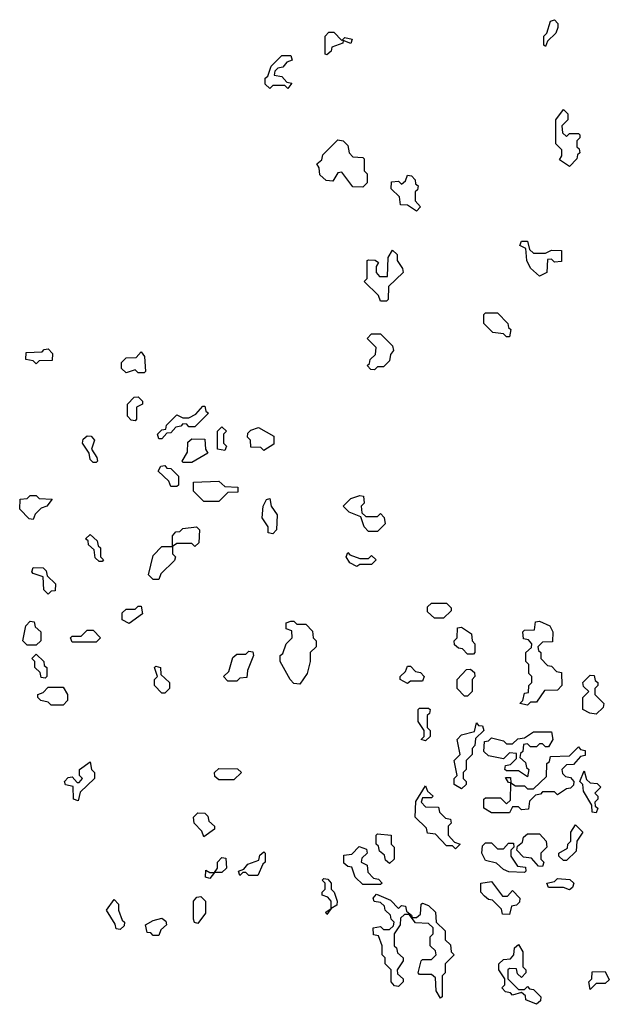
# Model space of a CAD drawing. Extents: x 2494118 to 2687960, y 757339 to 915227.
# Tile 186 of 256: x 2659570 to 2661538, y 786560 to 789850. Entities that reach past the tile are written whole.
import ezdxf

# ---------------------------------------------------------------- set-up
doc = ezdxf.new("R2010")
doc.units = 0

msp = doc.modelspace()

# ---------------------------------------------------------------- linework, layer by layer
at = {"layer": '0CON20XD'}
for points in [[(2661325, 789760), (2661320, 789765), (2661320, 789795), (2661330, 789805), (2661342.5, 789845), (2661355, 789850), (2661367, 789837), (2661366.4, 789823.6), (2661360, 789805), (2661331.7, 789778.3), (2661325, 789760)], [(2660595, 789732.5), (2660590, 789735), (2660590, 789795), (2660601.7, 789808.3), (2660618.3, 789808.3), (2660645, 789780), (2660655, 789790), (2660680, 789785), (2660675, 789770), (2660650, 789780), (2660648.3, 789771.7), (2660611.7, 789758.3), (2660610, 789745), (2660595, 789732.5)], [(2660465, 789620), (2660455, 789630), (2660415, 789630), (2660405, 789620), (2660390, 789635), (2660390, 789655), (2660398.3, 789661.7), (2660410, 789695), (2660445, 789730), (2660475, 789730), (2660480, 789715), (2660461.7, 789708.3), (2660448.3, 789691.7), (2660431.7, 789688.3), (2660421.7, 789678.3), (2660420, 789665), (2660445, 789660), (2660461.7, 789641.7), (2660478.3, 789638.3), (2660465, 789620)], [(2661405, 789360), (2661371.7, 789381.7), (2661380, 789395), (2661380, 789415), (2661360, 789435), (2661360, 789515), (2661385, 789550), (2661400, 789535), (2661400, 789515), (2661380, 789495), (2661381.7, 789471.7), (2661395, 789460), (2661405, 789470), (2661435, 789470), (2661440, 789465), (2661440, 789455), (2661430, 789445), (2661430, 789425), (2661438.3, 789418.3), (2661440, 789405), (2661431.7, 789398.3), (2661430, 789385), (2661405, 789360)], [(2660715, 789290), (2660681.7, 789291.7), (2660645, 789340), (2660631.7, 789338.3), (2660615, 789310), (2660593, 789313), (2660571.7, 789331.7), (2660570, 789355), (2660561.7, 789368.3), (2660578.3, 789381.7), (2660581.7, 789398.3), (2660631.7, 789448.3), (2660650, 789445), (2660665, 789430), (2660670, 789405), (2660681.7, 789391.7), (2660715, 789390), (2660720, 789385), (2660720, 789345), (2660730, 789335), (2660730, 789305), (2660715, 789290)], [(2660895, 789210), (2660865, 789230), (2660841.7, 789231.7), (2660838.3, 789258.3), (2660810, 789285), (2660811.7, 789308.3), (2660835, 789310), (2660845, 789300), (2660858.3, 789311.7), (2660865, 789330), (2660878.3, 789328.3), (2660890, 789315), (2660891.7, 789301.7), (2660900, 789295), (2660898.3, 789281.7), (2660890, 789275), (2660890, 789245), (2660907.5, 789225), (2660895, 789210)], [(2661305, 788992.5), (2661275, 789020), (2661262.5, 789045), (2661260, 789085), (2661240, 789095), (2661245, 789110), (2661265, 789110), (2661271.7, 789081.7), (2661285, 789070), (2661325, 789070), (2661345, 789080), (2661378.3, 789078.3), (2661378.3, 789041.7), (2661355, 789040), (2661345, 789050), (2661331.7, 789048.3), (2661330, 789005), (2661305, 788992.5)], [(2660795, 788910), (2660775, 788910), (2660768.3, 788928.3), (2660720, 788975), (2660730, 788985), (2660730, 789045), (2660735, 789047.5), (2660757, 789047), (2660768.3, 789038.3), (2660760, 789025), (2660760, 789005), (2660771.7, 788991.7), (2660798.3, 788991.7), (2660800, 789055), (2660815, 789080), (2660830, 789065), (2660830, 789045), (2660848.3, 789018.3), (2660850, 789005), (2660801.7, 788958.3), (2660800, 788915), (2660795, 788910)], [(2661205, 788790), (2661195, 788790), (2661185, 788800), (2661150, 788805), (2661120, 788835), (2661120, 788865), (2661125, 788870), (2661165, 788870), (2661200, 788835), (2661201.7, 788821.7), (2661210, 788815), (2661205, 788790)], [(2660755, 788680), (2660741.7, 788681.7), (2660730, 788695), (2660738.3, 788701.7), (2660740, 788715), (2660758.3, 788731.7), (2660760, 788755), (2660730, 788785), (2660745, 788800), (2660775, 788800), (2660815, 788760), (2660817.5, 788745), (2660808.3, 788731.7), (2660805, 788710), (2660785, 788690), (2660765, 788690), (2660755, 788680)], [(2659625, 788700), (2659615, 788710), (2659590, 788715), (2659591.7, 788738.3), (2659645, 788740), (2659651.7, 788748.3), (2659665, 788750), (2659680, 788735), (2659678.3, 788711.7), (2659635, 788710), (2659625, 788700)], [(2659985, 788670), (2659965, 788670), (2659955, 788680), (2659925, 788670), (2659910, 788685), (2659910, 788705), (2659925, 788720), (2659958.3, 788721.7), (2659975, 788740), (2659986.7, 788725), (2659990, 788675), (2659985, 788670)], [(2659955, 788510), (2659941.7, 788511.7), (2659930, 788525), (2659930, 788565), (2659951.7, 788588.3), (2659965, 788590), (2659980, 788575), (2659980, 788565), (2659960, 788555), (2659960, 788515), (2659955, 788510)], [(2660045, 788450), (2660035, 788450), (2660030, 788465), (2660045, 788480), (2660058.3, 788481.7), (2660060, 788495), (2660095, 788530), (2660115, 788520), (2660135, 788520), (2660158.3, 788531.7), (2660181.7, 788558.3), (2660188.3, 788558.3), (2660191.7, 788541.7), (2660200, 788535), (2660155, 788490), (2660135, 788490), (2660128.3, 788498.3), (2660115, 788500), (2660108.3, 788491.7), (2660091.7, 788488.3), (2660075, 788470), (2660061.7, 788468.3), (2660045, 788450)], [(2660255, 788410), (2660230, 788415), (2660230, 788475), (2660245, 788490), (2660260, 788475), (2660250, 788465), (2660250, 788435), (2660260, 788425), (2660255, 788410)], [(2660385, 788410), (2660375, 788420), (2660341.7, 788421.7), (2660340, 788445), (2660330, 788455), (2660331.7, 788468.3), (2660341.7, 788478.3), (2660367, 788487), (2660418.3, 788458.3), (2660418.3, 788431.7), (2660385, 788410)], [(2659825, 788370), (2659815, 788370), (2659805, 788380), (2659801.7, 788401.7), (2659780, 788435), (2659781.7, 788448.3), (2659795, 788460), (2659808.3, 788458.3), (2659820, 788445), (2659810, 788415), (2659827, 788387), (2659830, 788375), (2659825, 788370)], [(2660145, 788370), (2660115, 788370), (2660112.5, 788375), (2660130, 788405), (2660131.7, 788438.3), (2660145, 788450), (2660188.3, 788448.3), (2660190, 788415), (2660198.3, 788401.7), (2660145, 788370)], [(2660095, 788290), (2660075, 788290), (2660068.3, 788308.3), (2660031.7, 788341.7), (2660041.7, 788358.3), (2660055, 788360), (2660061.7, 788351.7), (2660075, 788350), (2660100, 788325), (2660100, 788295), (2660095, 788290)], [(2660235, 788240), (2660185, 788240), (2660150, 788275), (2660150, 788305), (2660235, 788307.5), (2660255, 788290), (2660298.3, 788288.3), (2660298.3, 788271.7), (2660265, 788270), (2660235, 788240)], [(2659615, 788180), (2659601.7, 788181.7), (2659570, 788215), (2659571.7, 788248.3), (2659595, 788250), (2659605, 788260), (2659625, 788260), (2659635, 788250), (2659678.3, 788248.3), (2659660, 788225), (2659641.7, 788218.3), (2659621.7, 788198.3), (2659615, 788180)], [(2660765, 788140), (2660735, 788140), (2660720, 788155), (2660708.3, 788188.3), (2660670, 788205), (2660650, 788225), (2660675, 788250), (2660705, 788260), (2660718.3, 788258.3), (2660720, 788235), (2660710, 788225), (2660711.7, 788201.7), (2660725, 788190), (2660765, 788190), (2660775, 788200), (2660787, 788187), (2660790, 788165), (2660765, 788140)], [(2660415, 788132.5), (2660400, 788135), (2660400, 788155), (2660380, 788185), (2660382.5, 788225), (2660393.6, 788246.4), (2660405, 788250), (2660410, 788225), (2660430, 788195), (2660427.5, 788145), (2660415, 788132.5)], [(2660035, 787980), (2660015, 787980), (2660000, 787995), (2660015, 788060), (2660045, 788090), (2660080, 788090), (2660080, 788125), (2660091.7, 788138.3), (2660105, 788140), (2660115, 788150), (2660160, 788155), (2660170, 788145), (2660168.3, 788101.7), (2660155, 788090), (2660145, 788100), (2660095, 788100), (2660080, 788090), (2660080, 788065), (2660090, 788055), (2660087, 788043), (2660041.7, 787998.3), (2660035, 787980)], [(2659845, 788040), (2659835, 788040), (2659821.7, 788051.7), (2659818.3, 788078.3), (2659800, 788095), (2659798.3, 788108.3), (2659790, 788115), (2659805, 788130), (2659828.3, 788108.3), (2659831.7, 788091.7), (2659840, 788085), (2659840, 788055), (2659850, 788045), (2659845, 788040)], [(2660695, 788022.5), (2660672.5, 788035), (2660660, 788055), (2660665, 788070), (2660671.7, 788061.7), (2660705, 788050), (2660735, 788050), (2660745, 788060), (2660760, 788045), (2660745, 788030), (2660705, 788030), (2660695, 788022.5)], [(2659665, 787930), (2659650, 787945), (2659648.3, 787988.3), (2659615, 788000), (2659610, 788005), (2659615, 788020), (2659648.3, 788018.3), (2659658.3, 788008.3), (2659661.7, 787991.7), (2659690, 787965), (2659688.3, 787941.7), (2659675, 787940), (2659665, 787930)], [(2659935, 787832.5), (2659912.5, 787845), (2659911.7, 787868.3), (2659925, 787880), (2659955, 787880), (2659965, 787890), (2659975, 787890), (2659980, 787865), (2659935, 787832.5)], [(2660985, 787850), (2660955, 787850), (2660931.7, 787871.7), (2660931.7, 787888.3), (2660945, 787900), (2660995, 787900), (2661010, 787885), (2661010, 787875), (2660985, 787850)], [(2659625, 787760), (2659595, 787760), (2659580, 787775), (2659590, 787825), (2659605, 787840), (2659618.3, 787838.3), (2659621.7, 787821.7), (2659640, 787805), (2659640, 787775), (2659625, 787760)], [(2660505, 787630), (2660485, 787632.5), (2660472.5, 787645), (2660440, 787705), (2660440, 787725), (2660448.3, 787731.7), (2660460, 787765), (2660480, 787785), (2660478.3, 787808.3), (2660460, 787815), (2660460, 787835), (2660475, 787840), (2660485, 787840), (2660495, 787830), (2660525, 787830), (2660547, 787807), (2660550, 787785), (2660560, 787775), (2660560, 787755), (2660540, 787735), (2660540, 787705), (2660530, 787665), (2660505, 787630)], [(2661265, 787560), (2661240, 787565), (2661250, 787575), (2661255, 787600), (2661268.3, 787601.7), (2661270, 787625), (2661280, 787635), (2661280, 787655), (2661270, 787665), (2661270, 787695), (2661260, 787705), (2661260, 787735), (2661278.3, 787751.7), (2661280, 787765), (2661268.3, 787778.3), (2661251.7, 787781.7), (2661250, 787805), (2661255, 787810), (2661288.3, 787811.7), (2661291.7, 787838.3), (2661305, 787840), (2661340, 787825), (2661350, 787805), (2661348.3, 787771.7), (2661315, 787770), (2661300, 787755), (2661301.7, 787741.7), (2661310, 787735), (2661310, 787715), (2661331.7, 787691.7), (2661345, 787690), (2661361.7, 787671.7), (2661378.3, 787668.3), (2661380, 787625), (2661365, 787610), (2661321.7, 787608.3), (2661295, 787570), (2661275, 787570), (2661265, 787560)], [(2659825, 787770), (2659745, 787770), (2659740, 787785), (2659745, 787790), (2659775, 787790), (2659795, 787810), (2659815, 787810), (2659840, 787785), (2659825, 787770)], [(2661085, 787730), (2661065, 787730), (2661048.3, 787748.3), (2661035, 787750), (2661021.7, 787761.7), (2661020, 787775), (2661030, 787785), (2661031.7, 787818.3), (2661045, 787820), (2661078.3, 787798.3), (2661080, 787775), (2661090, 787765), (2661090, 787735), (2661085, 787730)], [(2659655, 787650), (2659641.7, 787651.7), (2659638.3, 787668.3), (2659620, 787685), (2659620, 787705), (2659610, 787715), (2659625, 787730), (2659650, 787705), (2659651.7, 787691.7), (2659660, 787685), (2659660, 787655), (2659655, 787650)], [(2660295, 787640), (2660265, 787640), (2660250, 787655), (2660268.3, 787671.7), (2660281.7, 787718.3), (2660295, 787730), (2660325, 787730), (2660335, 787740), (2660348.3, 787738.3), (2660350, 787725), (2660330, 787675), (2660328.3, 787651.7), (2660305, 787650), (2660295, 787640)], [(2660055, 787600), (2660045, 787600), (2660020, 787625), (2660020, 787645), (2660030, 787655), (2660020, 787685), (2660025, 787690), (2660040, 787685), (2660041.7, 787661.7), (2660070, 787635), (2660070, 787615), (2660055, 787600)], [(2660865, 787632.5), (2660840, 787645), (2660840, 787655), (2660858.3, 787671.7), (2660865, 787690), (2660875, 787690), (2660891.7, 787671.7), (2660908.3, 787668.3), (2660920, 787655), (2660915, 787640), (2660875, 787640), (2660865, 787632.5)], [(2661065, 787590), (2661055, 787590), (2661030, 787615), (2661030, 787645), (2661061.7, 787678.3), (2661075, 787680), (2661088.3, 787668.3), (2661090, 787655), (2661080, 787645), (2661080, 787605), (2661065, 787590)], [(2661495, 787530), (2661473, 787533), (2661450, 787545), (2661450, 787585), (2661470, 787605), (2661451.7, 787621.7), (2661450, 787635), (2661475, 787660), (2661488.3, 787658.3), (2661491.7, 787641.7), (2661500, 787635), (2661500, 787625), (2661490, 787615), (2661490, 787595), (2661520, 787565), (2661518.3, 787551.7), (2661495, 787530)], [(2659715, 787560), (2659675, 787560), (2659665, 787570), (2659640, 787575), (2659630, 787585), (2659630, 787595), (2659648.3, 787601.7), (2659665, 787620), (2659715, 787620), (2659730, 787595), (2659730, 787575), (2659715, 787560)], [(2660925, 787440), (2660910, 787445), (2660920, 787455), (2660920, 787475), (2660900, 787505), (2660900, 787545), (2660905, 787550), (2660935, 787550), (2660940, 787545), (2660938.3, 787531.7), (2660930, 787525), (2660930, 787485), (2660940, 787475), (2660940, 787455), (2660925, 787440)], [(2661045, 787280), (2661020, 787295), (2661020, 787315), (2661030, 787325), (2661020, 787375), (2661040, 787395), (2661030, 787445), (2661045, 787460), (2661088.3, 787471.7), (2661095, 787500), (2661101.7, 787491.7), (2661115, 787490), (2661120, 787475), (2661091.7, 787448.3), (2661090, 787425), (2661080, 787415), (2661080, 787395), (2661060, 787375), (2661060, 787345), (2661050, 787335), (2661050, 787315), (2661060, 787305), (2661060, 787295), (2661045, 787280)], [(2661265, 787320), (2661235, 787340), (2661195, 787340), (2661190, 787345), (2661191.7, 787358.3), (2661208.3, 787361.7), (2661228.3, 787381.7), (2661228.3, 787398.3), (2661205, 787400), (2661185, 787380), (2661135, 787390), (2661120, 787405), (2661121.7, 787438.3), (2661135, 787440), (2661145, 787450), (2661185, 787440), (2661195, 787430), (2661215, 787430), (2661233, 787447), (2661255, 787450), (2661285, 787470), (2661345, 787470), (2661350, 787445), (2661335, 787420), (2661325, 787420), (2661315, 787430), (2661305, 787430), (2661295, 787420), (2661275, 787420), (2661265, 787430), (2661251.7, 787428.3), (2661250, 787405), (2661241.7, 787398.3), (2661240, 787385), (2661258.3, 787368.3), (2661261.7, 787351.7), (2661270, 787345), (2661265, 787320)], [(2661205, 787200), (2661145, 787200), (2661120, 787215), (2661120, 787245), (2661125, 787250), (2661175, 787250), (2661195, 787230), (2661208.3, 787241.7), (2661210, 787300), (2661201.7, 787301.7), (2661191.7, 787318.3), (2661208.3, 787318.3), (2661210, 787300), (2661225, 787290), (2661255, 787290), (2661265, 787280), (2661285, 787280), (2661328.3, 787321.7), (2661330, 787365), (2661338.3, 787371.7), (2661341.7, 787388.3), (2661405, 787390), (2661435, 787420), (2661441.7, 787411.7), (2661458.3, 787408.3), (2661458.3, 787391.7), (2661441.7, 787388.3), (2661418.3, 787361.7), (2661395, 787360), (2661380, 787345), (2661381.7, 787331.7), (2661391.7, 787321.7), (2661408.3, 787318.3), (2661420, 787305), (2661418.3, 787291.7), (2661408.3, 787281.7), (2661395, 787280), (2661365, 787260), (2661355, 787270), (2661315, 787270), (2661308.3, 787261.7), (2661291.7, 787258.3), (2661271.7, 787238.3), (2661268.3, 787211.7), (2661245, 787210), (2661235, 787220), (2661215, 787220), (2661205, 787200)], [(2659765, 787240), (2659750, 787245), (2659748.3, 787288.3), (2659723, 787293), (2659720, 787305), (2659731.7, 787318.3), (2659745, 787320), (2659761.7, 787301.7), (2659768.3, 787301.7), (2659780, 787315), (2659770, 787325), (2659770, 787345), (2659805, 787370), (2659810, 787345), (2659820, 787335), (2659820, 787315), (2659771.7, 787268.3), (2659765, 787240)], [(2660285, 787310), (2660235, 787310), (2660221.7, 787321.7), (2660220, 787335), (2660235, 787347.5), (2660297, 787347), (2660310, 787335), (2660285, 787310)], [(2661495, 787200), (2661481.7, 787201.7), (2661480, 787225), (2661451.7, 787271.7), (2661450, 787295), (2661440, 787305), (2661455, 787340), (2661461.7, 787311.7), (2661475, 787300), (2661498.3, 787298.3), (2661510, 787285), (2661490, 787265), (2661500, 787255), (2661500, 787245), (2661490, 787235), (2661491.7, 787221.7), (2661500, 787215), (2661495, 787200)], [(2661025, 787080), (2661015, 787090), (2660995, 787090), (2660958.3, 787128.3), (2660931.7, 787131.7), (2660928.3, 787148.3), (2660890, 787185), (2660892.5, 787237.5), (2660925, 787290), (2660931.7, 787271.7), (2660950, 787255), (2660945, 787250), (2660915, 787250), (2660910, 787235), (2660925, 787220), (2660968.3, 787218.3), (2660971.7, 787201.7), (2660991.7, 787181.7), (2661008.3, 787178.3), (2661010, 787165), (2661000, 787155), (2661000, 787125), (2661021.7, 787101.7), (2661040, 787095), (2661025, 787080)], [(2660185, 787120), (2660178.3, 787138.3), (2660152.5, 787165), (2660150, 787185), (2660165, 787200), (2660188.3, 787198.3), (2660198.3, 787188.3), (2660201.7, 787171.7), (2660220, 787155), (2660220, 787145), (2660185, 787120)], [(2661395, 787040), (2661385, 787040), (2661370, 787055), (2661370, 787065), (2661398.3, 787081.7), (2661400, 787095), (2661410, 787105), (2661410, 787135), (2661425, 787160), (2661450, 787135), (2661430, 787105), (2661428.3, 787071.7), (2661395, 787040)], [(2660805, 787030), (2660791.7, 787041.7), (2660788.3, 787058.3), (2660771.7, 787071.7), (2660768.3, 787088.3), (2660760, 787095), (2660760, 787125), (2660765, 787130), (2660810, 787125), (2660810, 787095), (2660820, 787085), (2660820, 787045), (2660805, 787030)], [(2661255, 787000), (2661203, 787003), (2661185, 787010), (2661161.7, 787031.7), (2661125, 787040), (2661112.5, 787065), (2661115, 787090), (2661125, 787100), (2661145, 787100), (2661165, 787080), (2661185, 787080), (2661201.7, 787098.3), (2661218.3, 787098.3), (2661220, 787085), (2661210, 787075), (2661210, 787055), (2661231.7, 787021.7), (2661258.3, 787018.3), (2661260, 787005), (2661255, 787000)], [(2661315, 787020), (2661301.7, 787021.7), (2661278.3, 787048.3), (2661251.7, 787051.7), (2661230, 787075), (2661231.7, 787088.3), (2661248.3, 787101.7), (2661251.7, 787118.3), (2661265, 787130), (2661305, 787130), (2661327.5, 787105), (2661330, 787085), (2661310, 787065), (2661310, 787045), (2661320, 787035), (2661315, 787020)], [(2660365, 786990), (2660335, 786990), (2660325, 787000), (2660315, 787000), (2660305, 786990), (2660300, 787005), (2660318.3, 787011.7), (2660331.7, 787028.3), (2660368.3, 787041.7), (2660371.7, 787058.3), (2660385, 787070), (2660390, 787065), (2660390, 787035), (2660381.7, 787028.3), (2660365, 786990)], [(2660775, 786960), (2660715, 786960), (2660690, 786985), (2660678.3, 787018.3), (2660665, 787020), (2660651.7, 787031.7), (2660651.7, 787058.3), (2660678.3, 787061.7), (2660703, 787087), (2660728.3, 787078.3), (2660730, 787065), (2660711.7, 787048.3), (2660710, 787035), (2660730, 787025), (2660731.7, 787001.7), (2660751.7, 786981.7), (2660768.3, 786978.3), (2660780, 786965), (2660775, 786960)], [(2660205, 786980), (2660190, 786985), (2660191.7, 787008.3), (2660205, 787000), (2660220, 787000), (2660230, 787015), (2660230, 787035), (2660245, 787050), (2660258.3, 787048.3), (2660260, 787015), (2660245, 787000), (2660220, 787000), (2660205, 786980)], [(2660595, 786860), (2660591.7, 786868.3), (2660610, 786880), (2660610, 786905), (2660598.3, 786918.3), (2660580, 786925), (2660580, 786935), (2660590, 786945), (2660590, 786965), (2660580, 786975), (2660585, 786980), (2660598.3, 786978.3), (2660610, 786965), (2660610, 786945), (2660620, 786935), (2660630, 786905), (2660628.3, 786891.7), (2660610, 786880), (2660595, 786860)], [(2661205, 786860), (2661181.7, 786861.7), (2661178.3, 786878.3), (2661148.3, 786908.3), (2661135, 786910), (2661121.7, 786921.7), (2661110, 786935), (2661110, 786965), (2661145, 786970), (2661181.7, 786921.7), (2661198.3, 786921.7), (2661215, 786940), (2661240, 786915), (2661238.3, 786901.7), (2661228.3, 786891.7), (2661211.7, 786888.3), (2661205, 786860)], [(2661405, 786942.5), (2661385, 786950), (2661335, 786950), (2661330, 786965), (2661355, 786970), (2661365, 786980), (2661407, 786977), (2661420, 786965), (2661415, 786950), (2661405, 786942.5)], [(2659905, 786810), (2659891.7, 786811.7), (2659888.3, 786828.3), (2659860, 786875), (2659885, 786910), (2659900, 786895), (2659900, 786875), (2659911.7, 786841.7), (2659920, 786835), (2659918.3, 786821.7), (2659905, 786810)], [(2660165, 786830), (2660153.6, 786833.6), (2660150, 786845), (2660150, 786905), (2660161.7, 786918.3), (2660175, 786920), (2660190, 786905), (2660190, 786865), (2660165, 786830)], [(2660975, 786580), (2660960, 786605), (2660958.3, 786648.3), (2660945, 786660), (2660905, 786660), (2660900, 786665), (2660910, 786705), (2660915, 786710), (2660945, 786710), (2660960, 786725), (2660958.3, 786738.3), (2660940, 786755), (2660940, 786785), (2660950, 786795), (2660950, 786815), (2660935, 786830), (2660891.7, 786831.7), (2660870, 786860), (2660855, 786860), (2660841.7, 786848.3), (2660840, 786825), (2660820, 786795), (2660820, 786755), (2660828.3, 786748.3), (2660831.7, 786731.7), (2660850, 786715), (2660850, 786705), (2660830, 786675), (2660831.7, 786661.7), (2660850, 786645), (2660850, 786635), (2660835, 786620), (2660821.7, 786621.7), (2660810, 786635), (2660810, 786675), (2660790, 786695), (2660790, 786715), (2660780, 786725), (2660780, 786755), (2660768.3, 786788.3), (2660751.7, 786791.7), (2660750, 786815), (2660775, 786820), (2660785, 786810), (2660805, 786810), (2660818.3, 786821.7), (2660820, 786835), (2660810, 786845), (2660808.3, 786858.3), (2660790, 786875), (2660788.3, 786888.3), (2660775, 786900), (2660753, 786903), (2660750, 786915), (2660761.7, 786928.3), (2660808.3, 786908.3), (2660835, 786880), (2660845, 786890), (2660858.3, 786888.3), (2660861.7, 786871.7), (2660878.3, 786858.3), (2660880, 786850), (2660895, 786850), (2660908.3, 786861.7), (2660910, 786895), (2660915, 786897.5), (2660935, 786890), (2660958.3, 786868.3), (2660960, 786835), (2660990, 786805), (2660990, 786775), (2661008.3, 786758.3), (2661010, 786735), (2661020, 786725), (2660990, 786695), (2660990, 786665), (2660980, 786655), (2660980, 786585), (2660975, 786580)], [(2660035, 786790), (2660015, 786790), (2660008.3, 786798.3), (2659995, 786800), (2659990, 786825), (2660015, 786840), (2660045, 786847.5), (2660058.3, 786838.3), (2660060, 786825), (2660041.7, 786808.3), (2660035, 786790)], [(2661295, 786560), (2661260, 786575), (2661258.3, 786588.3), (2661245, 786600), (2661215, 786590), (2661208.3, 786598.3), (2661191.7, 786601.7), (2661180, 786615), (2661190, 786625), (2661190, 786645), (2661170, 786675), (2661170, 786695), (2661185, 786710), (2661208.3, 786711.7), (2661220, 786725), (2661221.7, 786748.3), (2661235, 786760), (2661250, 786735), (2661250, 786685), (2661260, 786675), (2661260, 786665), (2661245, 786650), (2661231.7, 786661.7), (2661228.3, 786678.3), (2661205, 786680), (2661200, 786675), (2661200, 786645), (2661235, 786610), (2661255, 786610), (2661265, 786620), (2661271.7, 786611.7), (2661285, 786610), (2661310, 786585), (2661308.3, 786571.7), (2661295, 786560)], [(2661475, 786610), (2661470, 786635), (2661480, 786645), (2661481.7, 786668.3), (2661525, 786670), (2661538.3, 786641.7), (2661525, 786630), (2661495, 786630), (2661475, 786610)]]:
    msp.add_lwpolyline(points, dxfattribs=at)

doc.saveas('drawing.dxf')
